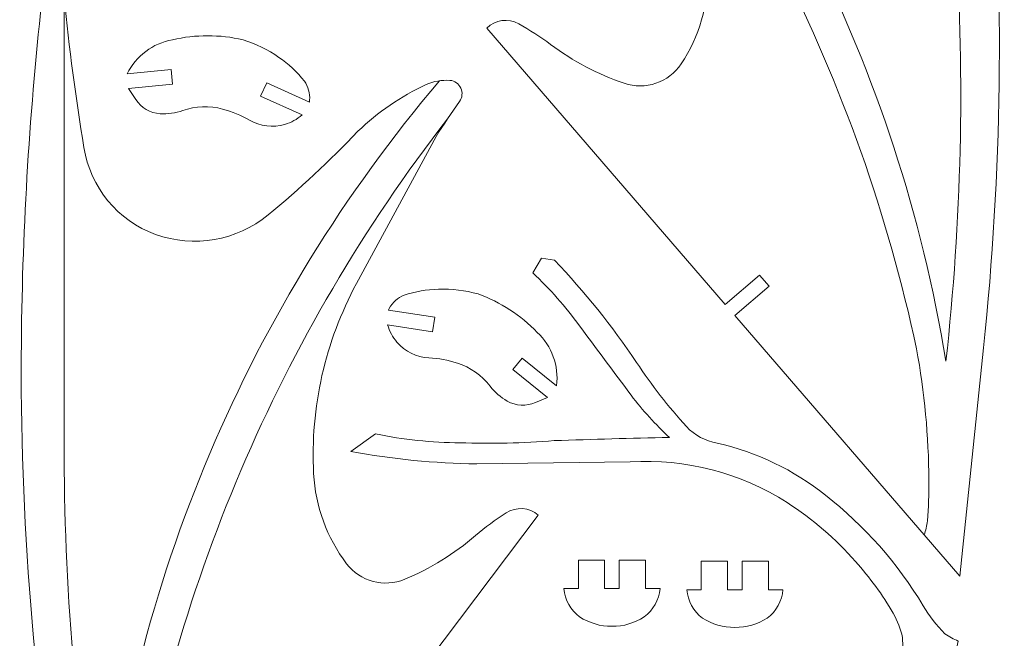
# Model space of a CAD drawing. Header units: millimetres. Extents: x -108 to 108, y -41 to 41.
# Tile 5 of 21: x -52 to -3, y -18 to 13. Entities that reach past the tile are written whole.
import ezdxf

# ---------------------------------------------------------------- set-up
doc = ezdxf.new("R2010")
doc.units = ezdxf.units.MM
doc.header["$MEASUREMENT"] = 0
doc.layers.add('Layer 1', color=7, linetype='Continuous')

msp = doc.modelspace()

# ---------------------------------------------------------------- linework, layer by layer
at = {"layer": 'Layer 1', "color": 20, "lineweight": 9}
for points, knots in [([(-5.8141, 40.3939), (-5.8375, 40.5033), (-5.9069, 40.5973), (-6.0047, 40.6518), (-6.0047, 40.6518), (-6.1024, 40.7062), (-6.2183, 40.716), (-6.3236, 40.6782), (-6.3236, 40.6782), (-6.613, 40.5627), (-6.8153, 40.2977), (-6.8501, 39.9881), (-6.8501, 39.9881), (-6.9295, 37.4567), (-7.0936, 34.9286), (-7.3421, 32.4083), (-7.3421, 32.4083), (-7.5288, 30.3964), (-8.793, 28.6426), (-10.6417, 27.8273), (-10.6417, 27.8273), (-12.5141, 27.0125), (-14.6787, 27.2417), (-16.3401, 28.4288), (-16.3401, 28.4288), (-18.0125, 29.6243), (-19.6085, 30.9234), (-21.1185, 32.3182), (-21.1185, 32.3182), (-22.1818, 33.2166), (-23.3867, 33.9318), (-24.6847, 34.4349), (-24.6847, 34.4349), (-25.0726, 34.571), (-25.4866, 34.6152), (-25.8945, 34.5637), (-25.8945, 34.5637), (-26.1318, 34.5242), (-26.33, 34.3613), (-26.4148, 34.1362), (-26.4148, 34.1362), (-26.4996, 33.9111), (-26.4598, 33.6598), (-26.3076, 33.4735), (-26.3076, 33.4735), (-25.8646, 32.9269), (-25.435, 32.3696), (-25.019, 31.8021), (-25.019, 31.8021), (-25.019, 31.8021), (-20.5439, 24.7002), (-20.5439, 24.7002), (-20.5439, 24.7002), (-18.7726, 21.8895), (-17.8106, 18.6431), (-17.7636, 15.3212), (-17.7636, 15.3212), (-17.7404, 13.6814), (-18.2125, 12.0718), (-19.1173, 10.704), (-19.1173, 10.704), (-19.7369, 9.7667), (-20.9133, 9.3671), (-21.9763, 9.7311), (-21.9763, 9.7311), (-23.3006, 10.1851), (-24.5462, 10.8435), (-25.6675, 11.6818), (-25.6675, 11.6818), (-26.1776, 12.0631), (-26.7132, 12.409), (-27.2706, 12.717), (-27.2706, 12.717), (-27.7945, 13.0061), (-28.445, 12.9206), (-28.8757, 12.5051), (-28.8757, 12.5051), (-28.8757, 12.5051), (-16.8997, -1.3687), (-16.8997, -1.3687), (-16.8997, -1.3687), (-16.8997, -1.3687), (-15.1896, 0.1075), (-15.1896, 0.1075), (-15.1896, 0.1075), (-15.1896, 0.1075), (-14.7055, -0.4532), (-14.7055, -0.4532), (-14.7055, -0.4532), (-14.7055, -0.4532), (-16.4157, -1.9294), (-16.4157, -1.9294), (-16.4157, -1.9294), (-16.4157, -1.9294), (-5.1323, -15.0009), (-5.1323, -15.0009), (-5.1323, -15.0009), (-5.1323, -15.0009), (-3.9365, -3.5374), (-3.9365, -3.5374), (-3.9365, -3.5374), (-3.0205, 5.2445), (-2.896, 14.0896), (-3.5648, 22.8938), (-3.5648, 22.8938), (-4.0106, 28.7624), (-4.7613, 34.6033), (-5.8141, 40.3939)], [0, 0, 0, 0, 0.0357143, 0.0357143, 0.0357143, 0.0357143, 0.0714286, 0.0714286, 0.0714286, 0.0714286, 0.1071429, 0.1071429, 0.1071429, 0.1071429, 0.1428571, 0.1428571, 0.1428571, 0.1428571, 0.1785714, 0.1785714, 0.1785714, 0.1785714, 0.2142857, 0.2142857, 0.2142857, 0.2142857, 0.25, 0.25, 0.25, 0.25, 0.2857143, 0.2857143, 0.2857143, 0.2857143, 0.3214286, 0.3214286, 0.3214286, 0.3214286, 0.3571429, 0.3571429, 0.3571429, 0.3571429, 0.3928571, 0.3928571, 0.3928571, 0.3928571, 0.4285714, 0.4285714, 0.4285714, 0.4285714, 0.4642857, 0.4642857, 0.4642857, 0.4642857, 0.5, 0.5, 0.5, 0.5, 0.5357143, 0.5357143, 0.5357143, 0.5357143, 0.5714286, 0.5714286, 0.5714286, 0.5714286, 0.6071429, 0.6071429, 0.6071429, 0.6071429, 0.6428571, 0.6428571, 0.6428571, 0.6428571, 0.6785714, 0.6785714, 0.6785714, 0.6785714, 0.7142857, 0.7142857, 0.7142857, 0.7142857, 0.75, 0.75, 0.75, 0.75, 0.7857143, 0.7857143, 0.7857143, 0.7857143, 0.8214286, 0.8214286, 0.8214286, 0.8214286, 0.8571429, 0.8571429, 0.8571429, 0.8571429, 0.8928571, 0.8928571, 0.8928571, 0.8928571, 0.9285714, 0.9285714, 0.9285714, 0.9285714, 1, 1, 1, 1]), ([(-6.8501, 39.9881), (-6.8501, 39.9881), (-5.324, 16.9728), (-5.324, 16.9728), (-5.324, 16.9728), (-4.8796, 9.9102), (-5.0472, 2.8213), (-5.8247, -4.2125), (-5.8247, -4.2125), (-8.2308, 10.4138), (-15.0507, 23.9463), (-25.3792, 34.5782)], [0, 0, 0, 0, 0.25, 0.25, 0.25, 0.25, 0.5, 0.5, 0.5, 0.5, 1, 1, 1, 1]), ([(-6.9161, -12.9344), (-6.8342, -12.7081), (-6.7809, -12.4725), (-6.7572, -12.233), (-6.7572, -12.233), (-6.6986, -11.5579), (-6.6726, -10.8804), (-6.6791, -10.2028), (-6.6791, -10.2028), (-6.6932, -7.9846), (-6.9014, -5.7723), (-7.3015, -3.5904), (-7.3015, -3.5904), (-10.1851, 9.8735), (-16.5049, 22.3548), (-25.6532, 32.6456)], [0, 0, 0, 0, 0.2, 0.2, 0.2, 0.2, 0.4, 0.4, 0.4, 0.4, 0.6, 0.6, 0.6, 0.6, 1, 1, 1, 1]), ([(-51.1436, 14.368), (-51.1278, 14.4786), (-51.0649, 14.577), (-50.9713, 14.6378), (-50.9713, 14.6378), (-50.8776, 14.6987), (-50.7615, 14.7159), (-50.654, 14.6854), (-50.654, 14.6854), (-50.3578, 14.5895), (-50.1383, 14.338), (-50.083, 14.0316), (-50.083, 14.0316), (-49.8363, 11.511), (-49.5054, 8.9995), (-49.0906, 6.501), (-49.0906, 6.501), (-48.7702, 4.5045), (-47.3955, 2.8392), (-45.4952, 2.1484), (-45.4952, 2.1484), (-43.5713, 1.4595), (-41.4289, 1.8296), (-39.849, 3.1256), (-39.849, 3.1256), (-38.2593, 4.4292), (-36.753, 5.8308), (-35.3385, 7.3226), (-35.3385, 7.3226), (-34.3371, 8.2892), (-33.1817, 9.0828), (-31.9201, 9.6706), (-31.9201, 9.6706), (-31.5422, 9.8321), (-31.1318, 9.9035), (-30.7215, 9.8792), (-30.7215, 9.8792), (-30.4826, 9.8564), (-30.2739, 9.7081), (-30.1737, 9.4899), (-30.1737, 9.4899), (-30.0736, 9.2718), (-30.0987, 9.0148), (-30.2372, 8.8187), (-30.2372, 8.8187), (-30.643, 8.244), (-31.0348, 7.6595), (-31.4123, 7.0658), (-31.4123, 7.0658), (-31.4123, 7.0658), (-35.4078, -0.3167), (-35.4078, -0.3167), (-35.4078, -0.3167), (-36.9895, -3.2396), (-37.7347, -6.5402), (-37.5614, -9.8591), (-37.5614, -9.8591), (-37.4758, -11.4975), (-36.8991, -13.0713), (-35.9052, -14.3766), (-35.9052, -14.3766), (-35.2236, -15.2712), (-34.0254, -15.593), (-32.9881, -15.1582), (-32.9881, -15.1582), (-31.6965, -14.6174), (-30.4976, -13.8785), (-29.4341, -12.9676), (-29.4341, -12.9676), (-28.9504, -12.5534), (-28.4388, -12.1728), (-27.9029, -11.8286), (-27.9029, -11.8286), (-27.4, -11.5054), (-26.7444, -11.5484), (-26.2874, -11.9338), (-26.2874, -11.9338), (-26.2874, -11.9338), (-37.3192, -26.5696), (-37.3192, -26.5696), (-37.3192, -26.5696), (-37.3192, -26.5696), (-39.1233, -25.2098), (-39.1233, -25.2098), (-39.1233, -25.2098), (-39.1233, -25.2098), (-39.5691, -25.8013), (-39.5691, -25.8013), (-39.5691, -25.8013), (-39.5691, -25.8013), (-37.7651, -27.1611), (-37.7651, -27.1611), (-37.7651, -27.1611), (-37.7651, -27.1611), (-48.1589, -40.9505), (-48.1589, -40.9505), (-48.1589, -40.9505), (-48.1589, -40.9505), (-50.1105, -29.5913), (-50.1105, -29.5913), (-50.1105, -29.5913), (-51.6054, -20.8901), (-52.3148, -12.0707), (-52.2302, -3.2425), (-52.2302, -3.2425), (-52.1737, 2.6423), (-51.811, 8.5209), (-51.1436, 14.368)], [0, 0, 0, 0, 0.0357143, 0.0357143, 0.0357143, 0.0357143, 0.0714286, 0.0714286, 0.0714286, 0.0714286, 0.1071429, 0.1071429, 0.1071429, 0.1071429, 0.1428571, 0.1428571, 0.1428571, 0.1428571, 0.1785714, 0.1785714, 0.1785714, 0.1785714, 0.2142857, 0.2142857, 0.2142857, 0.2142857, 0.25, 0.25, 0.25, 0.25, 0.2857143, 0.2857143, 0.2857143, 0.2857143, 0.3214286, 0.3214286, 0.3214286, 0.3214286, 0.3571429, 0.3571429, 0.3571429, 0.3571429, 0.3928571, 0.3928571, 0.3928571, 0.3928571, 0.4285714, 0.4285714, 0.4285714, 0.4285714, 0.4642857, 0.4642857, 0.4642857, 0.4642857, 0.5, 0.5, 0.5, 0.5, 0.5357143, 0.5357143, 0.5357143, 0.5357143, 0.5714286, 0.5714286, 0.5714286, 0.5714286, 0.6071429, 0.6071429, 0.6071429, 0.6071429, 0.6428571, 0.6428571, 0.6428571, 0.6428571, 0.6785714, 0.6785714, 0.6785714, 0.6785714, 0.7142857, 0.7142857, 0.7142857, 0.7142857, 0.75, 0.75, 0.75, 0.75, 0.7857143, 0.7857143, 0.7857143, 0.7857143, 0.8214286, 0.8214286, 0.8214286, 0.8214286, 0.8571429, 0.8571429, 0.8571429, 0.8571429, 0.8928571, 0.8928571, 0.8928571, 0.8928571, 0.9285714, 0.9285714, 0.9285714, 0.9285714, 1, 1, 1, 1]), ([(-50.083, 14.0316), (-50.083, 14.0316), (-50.083, -9.0341), (-50.083, -9.0341), (-50.083, -9.0341), (-50.0592, -16.1114), (-49.4232, -23.1723), (-48.1818, -30.1399), (-48.1818, -30.1399), (-46.7511, -15.3922), (-40.8339, -1.4291), (-31.2366, 9.8595)], [0, 0, 0, 0, 0.25, 0.25, 0.25, 0.25, 0.5, 0.5, 0.5, 0.5, 1, 1, 1, 1]), ([(-46.8563, 9.4623), (-46.8563, 9.4623), (-46.487, 8.9105), (-46.487, 8.9105), (-46.487, 8.9105), (-46.2113, 8.4987), (-45.7606, 8.2383), (-45.2661, 8.2056), (-45.2661, 8.2056), (-44.8796, 8.18), (-44.4922, 8.234), (-44.1274, 8.3643), (-44.1274, 8.3643), (-43.485, 8.5939), (-42.7871, 8.6204), (-42.129, 8.4406), (-42.129, 8.4406), (-41.6571, 8.3116), (-41.2033, 8.1234), (-40.7786, 7.8807), (-40.7786, 7.8807), (-40.2417, 7.574), (-39.604, 7.4978), (-39.0101, 7.6699), (-39.0101, 7.6699), (-38.6897, 7.7627), (-38.3936, 7.9245), (-38.1424, 8.1441), (-38.1424, 8.1441), (-38.1424, 8.1441), (-40.2204, 9.079), (-40.2204, 9.079), (-40.2204, 9.079), (-40.2204, 9.079), (-39.9164, 9.7546), (-39.9164, 9.7546), (-39.9164, 9.7546), (-39.9164, 9.7546), (-37.7698, 8.7888), (-37.7698, 8.7888), (-37.7698, 8.7888), (-37.7653, 8.82), (-37.7624, 8.8515), (-37.7609, 8.883), (-37.7609, 8.883), (-37.7408, 9.2242), (-37.8345, 9.5623), (-38.0275, 9.8444), (-38.0275, 9.8444), (-38.391, 10.3028), (-38.8216, 10.7034), (-39.3051, 11.033), (-39.3051, 11.033), (-39.857, 11.4177), (-40.4644, 11.7156), (-41.1065, 11.9164), (-41.1065, 11.9164), (-42.2722, 12.1837), (-43.4828, 12.1838), (-44.6484, 11.9164), (-44.6484, 11.9164), (-45.6361, 11.7388), (-46.4795, 11.102), (-46.92, 10.2004), (-46.92, 10.2004), (-46.92, 10.2004), (-44.7164, 10.424), (-44.7164, 10.424), (-44.7164, 10.424), (-44.7164, 10.424), (-44.6416, 9.687), (-44.6416, 9.687), (-44.6416, 9.687), (-44.6416, 9.687), (-46.8563, 9.4623), (-46.8563, 9.4623)], [0, 0, 0, 0, 0.05, 0.05, 0.05, 0.05, 0.1, 0.1, 0.1, 0.1, 0.15, 0.15, 0.15, 0.15, 0.2, 0.2, 0.2, 0.2, 0.25, 0.25, 0.25, 0.25, 0.3, 0.3, 0.3, 0.3, 0.35, 0.35, 0.35, 0.35, 0.4, 0.4, 0.4, 0.4, 0.45, 0.45, 0.45, 0.45, 0.5, 0.5, 0.5, 0.5, 0.55, 0.55, 0.55, 0.55, 0.6, 0.6, 0.6, 0.6, 0.65, 0.65, 0.65, 0.65, 0.7, 0.7, 0.7, 0.7, 0.75, 0.75, 0.75, 0.75, 0.8, 0.8, 0.8, 0.8, 0.85, 0.85, 0.85, 0.85, 0.9, 0.9, 0.9, 0.9, 1, 1, 1, 1]), ([(-46.5157, -38.7705), (-46.6123, -38.5501), (-46.6812, -38.3185), (-46.7206, -38.0811), (-46.7206, -38.0811), (-46.8238, -37.4114), (-46.8946, -36.7371), (-46.9329, -36.0605), (-46.9329, -36.0605), (-47.0656, -33.8465), (-47.0042, -31.6248), (-46.7493, -29.4215), (-46.7493, -29.4215), (-44.7648, -15.8007), (-39.279, -2.9213), (-30.8354, 7.9494)], [0, 0, 0, 0, 0.2, 0.2, 0.2, 0.2, 0.4, 0.4, 0.4, 0.4, 0.6, 0.6, 0.6, 0.6, 1, 1, 1, 1]), ([(-5.2094, -18.2586), (-5.4465, -18.1659), (-5.6702, -18.0421), (-5.8747, -17.8906), (-5.8747, -17.8906), (-6.3069, -17.4796), (-6.6747, -17.0056), (-6.9656, -16.485), (-6.9656, -16.485), (-8.2504, -14.3538), (-9.9123, -12.4752), (-11.8713, -10.9405), (-11.8713, -10.9405), (-13.4636, -9.6719), (-15.3203, -8.7784), (-17.3052, -8.3259), (-17.3052, -8.3259), (-17.8956, -8.2224), (-18.4376, -7.9323), (-18.8512, -7.4986), (-18.8512, -7.4986), (-19.7637, -6.4871), (-20.6012, -5.4102), (-21.3569, -4.2768), (-21.3569, -4.2768), (-22.5824, -2.4529), (-23.9575, -0.7346), (-25.4685, 0.8608), (-25.4685, 0.8608), (-25.4685, 0.8608), (-26.1185, 0.9569), (-26.1185, 0.9569), (-26.1185, 0.9569), (-26.1185, 0.9569), (-26.5644, 0.2266), (-26.5644, 0.2266), (-26.5644, 0.2266), (-25.704, -0.5902), (-24.9187, -1.4829), (-24.2182, -2.4404), (-24.2182, -2.4404), (-23.3564, -3.6044), (-22.4922, -4.7666), (-21.6255, -5.9271), (-21.6255, -5.9271), (-21.0461, -6.6856), (-20.4031, -7.3932), (-19.7035, -8.0424), (-19.7035, -8.0424), (-21.6313, -8.0806), (-23.5588, -8.1341), (-25.4859, -8.2028), (-25.4859, -8.2028), (-27.0584, -8.3344), (-28.6377, -8.3689), (-30.2145, -8.3063), (-30.2145, -8.3063), (-31.6406, -8.3037), (-33.063, -8.1549), (-34.4589, -7.8625), (-34.4589, -7.8625), (-34.4589, -7.8625), (-35.6968, -8.7466), (-35.6968, -8.7466), (-35.6968, -8.7466), (-33.6093, -9.1304), (-31.4939, -9.3397), (-29.3717, -9.3724), (-29.3717, -9.3724), (-29.3717, -9.3724), (-21.6668, -9.2666), (-21.6668, -9.2666), (-21.6668, -9.2666), (-18.8912, -9.097), (-16.132, -9.8147), (-13.7902, -11.3144), (-13.7902, -11.3144), (-12.5152, -12.1358), (-11.3614, -13.1322), (-10.363, -14.2739), (-10.363, -14.2739), (-9.6459, -15.0704), (-9.0115, -15.938), (-8.47, -16.8629), (-8.47, -16.8629), (-8.2586, -17.2455), (-8.1, -17.6552), (-7.9986, -18.0804), (-7.9986, -18.0804), (-7.9986, -18.0804), (-7.9223, -20.3315), (-7.9223, -20.3315), (-7.9223, -20.3315), (-7.9603, -20.6105), (-8.0189, -20.8864), (-8.0978, -21.1568), (-8.0978, -21.1568), (-8.1221, -21.2402), (-8.1765, -21.3116), (-8.2504, -21.3572), (-8.2504, -21.3572), (-8.6626, -21.583), (-9.0344, -21.8753), (-9.3512, -22.2226), (-9.3512, -22.2226), (-9.3512, -22.2226), (-11.9682, -24.918), (-11.9682, -24.918), (-11.9682, -24.918), (-12.0241, -24.9902), (-12.0334, -25.0883), (-11.9919, -25.1696), (-11.9919, -25.1696), (-11.9504, -25.251), (-11.8669, -25.3011), (-11.7756, -25.2982), (-11.7756, -25.2982), (-11.5727, -25.3003), (-11.3731, -25.2465), (-11.1987, -25.1426), (-11.1987, -25.1426), (-11.1987, -25.1426), (-8.8082, -23.6687), (-8.8082, -23.6687), (-8.8082, -23.6687), (-8.4307, -23.4359), (-8.0902, -23.1479), (-7.7979, -22.8143), (-7.7979, -22.8143), (-7.7979, -22.8143), (-6.3626, -21.3481), (-6.3626, -21.3481), (-6.3626, -21.3481), (-6.2027, -21.1814), (-6.0065, -21.0537), (-5.7894, -20.9747), (-5.7894, -20.9747), (-5.7894, -20.9747), (-5.2094, -18.2586), (-5.2094, -18.2586)], [0, 0, 0, 0, 0.0277778, 0.0277778, 0.0277778, 0.0277778, 0.0555556, 0.0555556, 0.0555556, 0.0555556, 0.0833333, 0.0833333, 0.0833333, 0.0833333, 0.1111111, 0.1111111, 0.1111111, 0.1111111, 0.1388889, 0.1388889, 0.1388889, 0.1388889, 0.1666667, 0.1666667, 0.1666667, 0.1666667, 0.1944444, 0.1944444, 0.1944444, 0.1944444, 0.2222222, 0.2222222, 0.2222222, 0.2222222, 0.25, 0.25, 0.25, 0.25, 0.2777778, 0.2777778, 0.2777778, 0.2777778, 0.3055556, 0.3055556, 0.3055556, 0.3055556, 0.3333333, 0.3333333, 0.3333333, 0.3333333, 0.3611111, 0.3611111, 0.3611111, 0.3611111, 0.3888889, 0.3888889, 0.3888889, 0.3888889, 0.4166667, 0.4166667, 0.4166667, 0.4166667, 0.4444444, 0.4444444, 0.4444444, 0.4444444, 0.4722222, 0.4722222, 0.4722222, 0.4722222, 0.5, 0.5, 0.5, 0.5, 0.5277778, 0.5277778, 0.5277778, 0.5277778, 0.5555556, 0.5555556, 0.5555556, 0.5555556, 0.5833333, 0.5833333, 0.5833333, 0.5833333, 0.6111111, 0.6111111, 0.6111111, 0.6111111, 0.6388889, 0.6388889, 0.6388889, 0.6388889, 0.6666667, 0.6666667, 0.6666667, 0.6666667, 0.6944444, 0.6944444, 0.6944444, 0.6944444, 0.7222222, 0.7222222, 0.7222222, 0.7222222, 0.75, 0.75, 0.75, 0.75, 0.7777778, 0.7777778, 0.7777778, 0.7777778, 0.8055556, 0.8055556, 0.8055556, 0.8055556, 0.8333333, 0.8333333, 0.8333333, 0.8333333, 0.8611111, 0.8611111, 0.8611111, 0.8611111, 0.8888889, 0.8888889, 0.8888889, 0.8888889, 0.9166667, 0.9166667, 0.9166667, 0.9166667, 0.9444444, 0.9444444, 0.9444444, 0.9444444, 1, 1, 1, 1]), ([(-25.8217, -6.0285), (-25.8217, -6.0285), (-26.4319, -6.2903), (-26.4319, -6.2903), (-26.4319, -6.2903), (-26.8869, -6.4856), (-27.4073, -6.4584), (-27.8397, -6.2169), (-27.8397, -6.2169), (-28.1778, -6.0281), (-28.4736, -5.7718), (-28.7085, -5.464), (-28.7085, -5.464), (-29.1227, -4.9215), (-29.6932, -4.5195), (-30.3434, -4.3121), (-30.3434, -4.3121), (-30.8096, -4.1634), (-31.2925, -4.0742), (-31.781, -4.0466), (-31.781, -4.0466), (-32.398, -4.0118), (-32.9748, -3.728), (-33.3792, -3.2608), (-33.3792, -3.2608), (-33.5974, -3.0085), (-33.7578, -2.7115), (-33.8489, -2.3906), (-33.8489, -2.3906), (-33.8489, -2.3906), (-31.5969, -2.7375), (-31.5969, -2.7375), (-31.5969, -2.7375), (-31.5969, -2.7375), (-31.4841, -2.0054), (-31.4841, -2.0054), (-31.4841, -2.0054), (-31.4841, -2.0054), (-33.8105, -1.647), (-33.8105, -1.647), (-33.8105, -1.647), (-33.7973, -1.6184), (-33.7827, -1.5904), (-33.7667, -1.5631), (-33.7667, -1.5631), (-33.598, -1.266), (-33.3351, -1.0334), (-33.0198, -0.9018), (-33.0198, -0.9018), (-32.4654, -0.7152), (-31.8858, -0.6135), (-31.301, -0.6002), (-31.301, -0.6002), (-30.6287, -0.5779), (-29.9568, -0.6587), (-29.309, -0.8398), (-29.309, -0.8398), (-28.1859, -1.25), (-27.1699, -1.9094), (-26.3379, -2.7679), (-26.3379, -2.7679), (-25.6063, -3.4539), (-25.2456, -4.4484), (-25.3665, -5.444), (-25.3665, -5.444), (-25.3665, -5.444), (-27.0932, -4.0568), (-27.0932, -4.0568), (-27.0932, -4.0568), (-27.0932, -4.0568), (-27.5571, -4.6343), (-27.5571, -4.6343), (-27.5571, -4.6343), (-27.5571, -4.6343), (-25.8217, -6.0285), (-25.8217, -6.0285)], [0, 0, 0, 0, 0.05, 0.05, 0.05, 0.05, 0.1, 0.1, 0.1, 0.1, 0.15, 0.15, 0.15, 0.15, 0.2, 0.2, 0.2, 0.2, 0.25, 0.25, 0.25, 0.25, 0.3, 0.3, 0.3, 0.3, 0.35, 0.35, 0.35, 0.35, 0.4, 0.4, 0.4, 0.4, 0.45, 0.45, 0.45, 0.45, 0.5, 0.5, 0.5, 0.5, 0.55, 0.55, 0.55, 0.55, 0.6, 0.6, 0.6, 0.6, 0.65, 0.65, 0.65, 0.65, 0.7, 0.7, 0.7, 0.7, 0.75, 0.75, 0.75, 0.75, 0.8, 0.8, 0.8, 0.8, 0.85, 0.85, 0.85, 0.85, 0.9, 0.9, 0.9, 0.9, 1, 1, 1, 1]), ([(-22.589, -17.5167), (-23.1652, -17.5242), (-23.7308, -17.3601), (-24.2136, -17.0455), (-24.2136, -17.0455), (-24.6659, -16.7063), (-24.9527, -16.1903), (-25.0024, -15.6271), (-25.0024, -15.6271), (-25.0024, -15.6271), (-24.2729, -15.6271), (-24.2729, -15.6271), (-24.2729, -15.6271), (-24.2729, -15.6271), (-24.2729, -14.1954), (-24.2729, -14.1954), (-24.2729, -14.1954), (-24.2729, -14.1954), (-22.9594, -14.1954), (-22.9594, -14.1954), (-22.9594, -14.1954), (-22.9594, -14.1954), (-22.9594, -15.6271), (-22.9594, -15.6271), (-22.9594, -15.6271), (-22.9594, -15.6271), (-22.2187, -15.6271), (-22.2187, -15.6271), (-22.2187, -15.6271), (-22.2187, -15.6271), (-22.2187, -14.1954), (-22.2187, -14.1954), (-22.2187, -14.1954), (-22.2187, -14.1954), (-20.9052, -14.1954), (-20.9052, -14.1954), (-20.9052, -14.1954), (-20.9052, -14.1954), (-20.9052, -15.6271), (-20.9052, -15.6271), (-20.9052, -15.6271), (-20.9052, -15.6271), (-20.1757, -15.6271), (-20.1757, -15.6271), (-20.1757, -15.6271), (-20.2252, -16.1903), (-20.5123, -16.7062), (-20.9645, -17.0455), (-20.9645, -17.0455), (-21.4472, -17.3601), (-22.0129, -17.5242), (-22.589, -17.5167)], [0, 0, 0, 0, 0.0714286, 0.0714286, 0.0714286, 0.0714286, 0.1428571, 0.1428571, 0.1428571, 0.1428571, 0.2142857, 0.2142857, 0.2142857, 0.2142857, 0.2857143, 0.2857143, 0.2857143, 0.2857143, 0.3571429, 0.3571429, 0.3571429, 0.3571429, 0.4285714, 0.4285714, 0.4285714, 0.4285714, 0.5, 0.5, 0.5, 0.5, 0.5714286, 0.5714286, 0.5714286, 0.5714286, 0.6428571, 0.6428571, 0.6428571, 0.6428571, 0.7142857, 0.7142857, 0.7142857, 0.7142857, 0.7857143, 0.7857143, 0.7857143, 0.7857143, 0.8571429, 0.8571429, 0.8571429, 0.8571429, 1, 1, 1, 1]), ([(-16.4194, -17.5753), (-16.9956, -17.5828), (-17.5612, -17.4186), (-18.044, -17.1041), (-18.044, -17.1041), (-18.4963, -16.7649), (-18.7831, -16.2489), (-18.8328, -15.6857), (-18.8328, -15.6857), (-18.8328, -15.6857), (-18.1033, -15.6857), (-18.1033, -15.6857), (-18.1033, -15.6857), (-18.1033, -15.6857), (-18.1033, -14.2539), (-18.1033, -14.2539), (-18.1033, -14.2539), (-18.1033, -14.2539), (-16.7898, -14.2539), (-16.7898, -14.2539), (-16.7898, -14.2539), (-16.7898, -14.2539), (-16.7898, -15.6857), (-16.7898, -15.6857), (-16.7898, -15.6857), (-16.7898, -15.6857), (-16.0491, -15.6857), (-16.0491, -15.6857), (-16.0491, -15.6857), (-16.0491, -15.6857), (-16.0491, -14.2539), (-16.0491, -14.2539), (-16.0491, -14.2539), (-16.0491, -14.2539), (-14.7356, -14.2539), (-14.7356, -14.2539), (-14.7356, -14.2539), (-14.7356, -14.2539), (-14.7356, -15.6857), (-14.7356, -15.6857), (-14.7356, -15.6857), (-14.7356, -15.6857), (-14.0061, -15.6857), (-14.0061, -15.6857), (-14.0061, -15.6857), (-14.0556, -16.2489), (-14.3427, -16.7648), (-14.7949, -17.1041), (-14.7949, -17.1041), (-15.2776, -17.4187), (-15.8433, -17.5827), (-16.4194, -17.5753)], [0, 0, 0, 0, 0.0714286, 0.0714286, 0.0714286, 0.0714286, 0.1428571, 0.1428571, 0.1428571, 0.1428571, 0.2142857, 0.2142857, 0.2142857, 0.2142857, 0.2857143, 0.2857143, 0.2857143, 0.2857143, 0.3571429, 0.3571429, 0.3571429, 0.3571429, 0.4285714, 0.4285714, 0.4285714, 0.4285714, 0.5, 0.5, 0.5, 0.5, 0.5714286, 0.5714286, 0.5714286, 0.5714286, 0.6428571, 0.6428571, 0.6428571, 0.6428571, 0.7142857, 0.7142857, 0.7142857, 0.7142857, 0.7857143, 0.7857143, 0.7857143, 0.7857143, 0.8571429, 0.8571429, 0.8571429, 0.8571429, 1, 1, 1, 1])]:
    msp.add_open_spline(points, degree=3, knots=knots, dxfattribs=at)

doc.saveas('drawing.dxf')
